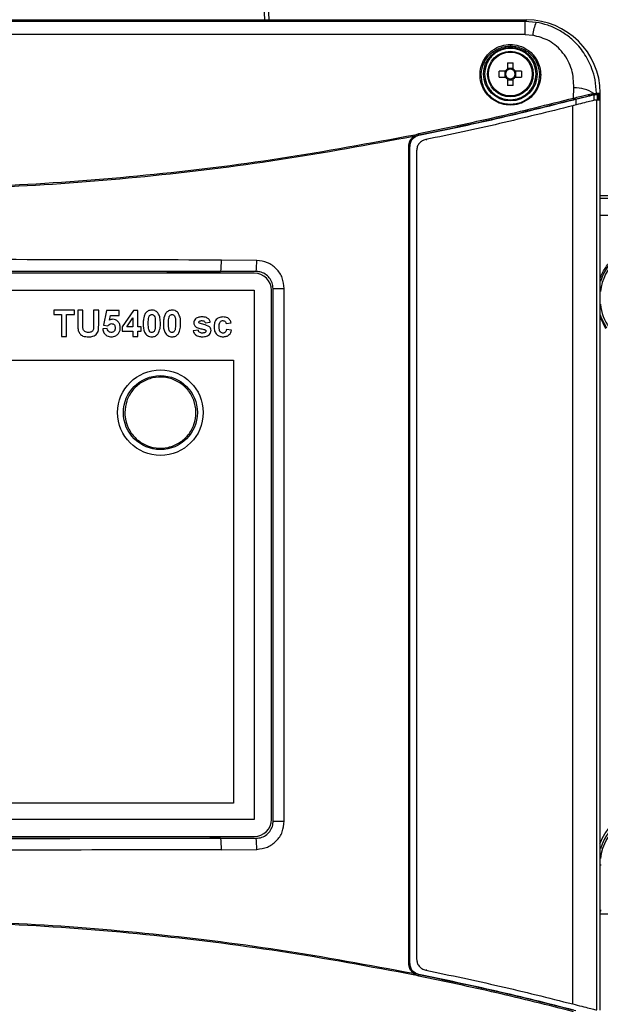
# Model space of a CAD drawing. Header units: inches. Extents: x 0.6 to 33.8, y 0 to 21.7.
# Tile 9 of 204: x 8.9 to 9.9, y 7.3 to 9.1. Entities that reach past the tile are written whole.
import ezdxf

# ---------------------------------------------------------------- set-up
doc = ezdxf.new("R2010")
doc.units = ezdxf.units.IN
doc.header["$MEASUREMENT"] = 0
doc.layers.add('FORMAT', color=7, linetype='Continuous')
doc.styles.add('SLDTEXTSTYLE3', font='TXT', dxfattribs={"width": 0.75})
doc.dimstyles.new('SLDDIMSTYLE0', dxfattribs={"dimtxt": 0.125, "dimasz": 0.13, "dimexe": 0, "dimexo": 0.0625, "dimgap": 0.03125, "dimtad": 0, "dimtih": 1, "dimtoh": 1, "dimdec": 1, "dimlfac": 4, "dimrnd": 1e-09, "dimzin": 12, "dimdsep": 46, "dimtxsty": 'SLDTEXTSTYLE3', "dimsah": 1, "dimcen": 0.09, "dimadec": 0, "dimazin": 3, "dimtfac": 1, "dimtdec": 1, "dimtofl": 0, "dimtmove": 0, "dimatfit": 3, "dimfxl": 0, "dimfrac": 2, "dimtolj": 1, "dimtzin": 12, "dimarcsym": 0})

# ---------------------------------------------------------------- blocks, each defined once
blk = doc.blocks.new('_D_1')
at = {"layer": 'FORMAT'}
for p, q in [((6.1417, 17.3401), (2.5482, 17.3401)), ((2.6732, 17.3401), (2.6732, 11.0747)), ((2.4885, 11.0493), (2.4504, 11.0493)), ((2.4504, 11.0493), (2.4504, 10.8509)), ((2.8579, 11.0493), (2.896, 11.0493)), ((2.896, 11.0493), (2.896, 10.8509)), ((2.4504, 10.8509), (2.4885, 10.8509)), ((2.896, 10.8509), (2.8579, 10.8509)), ((2.6732, 4.3985), (2.6732, 10.6639)), ((13.1545, 4.3985), (2.5482, 4.3985))]:
    blk.add_line(p, q, dxfattribs=at)
for points in [[(2.6732, 17.3401), (2.6532, 17.2101), (2.6932, 17.2101)], [(2.6732, 4.3985), (2.6932, 4.5285), (2.6532, 4.5285)]]:
    blk.add_solid(points, dxfattribs=at)
at = {"layer": 'FORMAT', "char_height": 0.125, "attachment_point": 1, "style": 'SLDTEXTSTYLE3'}
for s, insert in [('1315', (2.4885, 11.012)), ('51.8', (2.5115, 10.825))]:
    blk.add_mtext(s, dxfattribs=dict(at, insert=insert))

msp = doc.modelspace()

# ---------------------------------------------------------------- linework, layer by layer
at = {"color": 7, "linetype": 'Continuous'}
for p, q in [((9.2789, 9.0517), (9.2764, 9.107)), ((9.2832, 9.107), (9.2861, 9.0517)), ((9.7317, 9.0517), (7.4808, 9.0517)), ((9.7291, 9.0491), (7.4834, 9.0491)), ((9.7291, 9.0491), (9.7317, 9.0517)), ((9.7481, 9.0476), (9.7291, 9.0491)), ((9.7291, 9.0265), (9.7291, 9.0491)), ((9.7291, 9.0265), (7.4834, 9.0265)), ((9.7291, 9.0265), (9.7423, 9.0255)), ((9.7037, 9.0094), (9.7037, 9.0066)), ((9.6986, 8.9777), (9.6986, 8.9668)), ((9.7088, 8.9668), (9.7088, 8.9777)), ((9.6952, 8.9633), (9.6842, 8.9633)), ((9.6842, 8.9531), (9.6842, 8.9633)), ((9.694, 8.9633), (9.694, 8.9531)), ((9.7088, 8.9679), (9.6986, 8.9679)), ((9.7232, 8.9633), (9.7122, 8.9633)), ((9.7134, 8.9531), (9.7134, 8.9633)), ((9.7232, 8.9633), (9.7232, 8.9531)), ((9.6842, 8.9531), (9.6952, 8.9531)), ((9.6986, 8.9497), (9.6986, 8.9387)), ((9.6986, 8.9485), (9.7088, 8.9485)), ((9.7088, 8.9387), (9.7088, 8.9497)), ((9.7122, 8.9531), (9.7232, 8.9531)), ((9.8129, 8.9167), (9.8136, 8.9345)), ((9.8482, 8.9247), (9.8528, 8.9253)), ((9.8528, 8.9253), (9.8592, 8.9257)), ((9.817, 8.9148), (9.817, 8.9047)), ((9.847, 8.9224), (9.8514, 8.9233)), ((9.848, 8.9224), (9.848, 8.9122)), ((9.8577, 8.9238), (9.8514, 8.9233)), ((9.853, 7.3395), (9.853, 8.9136)), ((9.8543, 8.9137), (9.8543, 8.9228)), ((9.8559, 8.9233), (9.8559, 8.9138)), ((9.856, 8.9138), (9.856, 8.9233)), ((9.8585, 8.9238), (9.8585, 8.9139)), ((9.8593, 7.3391), (9.8593, 8.914)), ((9.7037, 8.9056), (9.7037, 8.9044)), ((9.8116, 7.3497), (9.8116, 8.9034)), ((9.536, 8.8501), (9.5386, 8.8528)), ((9.5371, 8.8486), (9.5396, 8.8503)), ((9.5386, 8.8528), (9.5451, 8.8552)), ((9.5396, 8.8503), (9.5455, 8.8524)), ((9.5455, 8.8524), (9.5455, 8.8524)), ((9.5579, 8.8449), (9.5592, 8.8449)), ((9.5279, 7.4199), (9.5279, 8.8332)), ((9.5279, 8.8332), (9.5296, 8.8332)), ((9.5296, 7.4199), (9.5296, 8.8332)), ((9.5297, 8.8331), (9.5296, 8.8332)), ((9.5297, 7.4199), (9.5297, 8.8331)), ((9.5415, 8.8256), (9.5415, 7.4275)), ((10.3339, 8.7476), (9.8593, 8.7476)), ((10.3339, 8.7431), (9.8593, 8.7431)), ((10.3339, 8.7137), (9.8593, 8.7137)), ((9.2651, 8.6358), (9.2038, 8.6364)), ((9.2608, 8.6137), (7.9517, 8.6137)), ((9.2026, 8.6167), (8.0099, 8.6167)), ((9.2638, 8.6167), (9.2026, 8.6167)), ((7.9517, 8.5842), (9.2608, 8.5842)), ((9.2608, 8.5842), (9.2608, 7.6688)), ((9.2903, 7.6688), (9.2903, 8.5842)), ((9.2933, 8.5873), (9.3126, 8.5873)), ((9.2933, 7.6658), (9.2933, 8.5873)), ((9.3126, 7.6658), (9.3126, 8.5873)), ((8.9496, 8.5498), (8.914, 8.5498)), ((8.914, 8.5498), (8.914, 8.5422)), ((8.9496, 8.5422), (8.9496, 8.5498)), ((8.9642, 8.5498), (8.9555, 8.5498)), ((8.9555, 8.5498), (8.9555, 8.5257)), ((8.9642, 8.5251), (8.9642, 8.5498)), ((8.9916, 8.5498), (8.9829, 8.5498)), ((8.9829, 8.5498), (8.9829, 8.5246)), ((8.9916, 8.526), (8.9916, 8.5498)), ((8.914, 8.5422), (8.9275, 8.5422)), ((8.9275, 8.5422), (8.9275, 8.5043)), ((8.9362, 8.5043), (8.9362, 8.5422)), ((8.9362, 8.5422), (8.9496, 8.5422)), ((9.005, 8.5492), (8.9998, 8.5241)), ((9.0272, 8.5492), (9.005, 8.5492)), ((9.0103, 8.5324), (9.0121, 8.5405)), ((9.0121, 8.5405), (9.0272, 8.5405)), ((9.0272, 8.5405), (9.0272, 8.5492)), ((9.0517, 8.5492), (9.0325, 8.5212)), ((9.0401, 8.5212), (9.0505, 8.5364)), ((9.0505, 8.5364), (9.0505, 8.5212)), ((9.0593, 8.5492), (9.0517, 8.5492)), ((9.0593, 8.5212), (9.0593, 8.5492)), ((9.8691, 8.5174), (9.8593, 8.5383)), ((9.0062, 8.5183), (8.9986, 8.5173)), ((8.9998, 8.5241), (9.0074, 8.523)), ((9.0325, 8.5212), (9.0325, 8.5137)), ((9.0505, 8.5212), (9.0401, 8.5212)), ((9.0651, 8.5212), (9.0593, 8.5212)), ((9.0651, 8.5137), (9.0651, 8.5212)), ((9.176, 8.5277), (9.1847, 8.5288)), ((9.2121, 8.5265), (9.2209, 8.5277)), ((9.2215, 8.5154), (9.2127, 8.5166)), ((8.9275, 8.5043), (8.9362, 8.5043)), ((9.0325, 8.5137), (9.0505, 8.5137)), ((9.0505, 8.5137), (9.0505, 8.5043)), ((9.0505, 8.5043), (9.0593, 8.5043)), ((9.0593, 8.5043), (9.0593, 8.5137)), ((9.0593, 8.5137), (9.0651, 8.5137)), ((9.1637, 8.5154), (9.155, 8.5142)), ((7.988, 8.4635), (9.225, 8.4635)), ((9.225, 8.4635), (9.225, 7.6972)), ((9.225, 7.6972), (7.988, 7.6972)), ((9.2608, 7.6688), (7.9517, 7.6688)), ((9.2933, 7.6658), (9.3126, 7.6658)), ((7.9517, 7.6393), (9.2608, 7.6393)), ((8.0099, 7.6363), (9.2026, 7.6363)), ((9.2026, 7.6363), (9.2638, 7.6363)), ((9.2038, 7.6166), (9.2651, 7.6172)), ((9.8606, 7.5901), (9.8593, 7.5901)), ((9.8606, 7.5115), (9.8593, 7.5115)), ((9.8593, 7.5054), (9.8987, 7.5054)), ((9.5279, 7.4199), (9.5296, 7.4199)), ((9.5296, 7.4199), (9.5297, 7.4199)), ((9.5386, 7.4003), (9.536, 7.4029)), ((9.5396, 7.4028), (9.5371, 7.4045)), ((9.5451, 7.3978), (9.5386, 7.4003)), ((9.5455, 7.4006), (9.5396, 7.4028)), ((9.5455, 7.4006), (9.5455, 7.4006)), ((9.5592, 7.4082), (9.5579, 7.4082))]:
    msp.add_line(p, q, dxfattribs=at)
at = {"color": 7, "linetype": 'Continuous', "flags": 128}
msp.add_lwpolyline([(9.8708, 8.5185), (9.8621, 8.5349), (9.8593, 8.5426)], dxfattribs=at)
at = {"color": 7, "linetype": 'Continuous'}
for centre, radius in [((9.7037, 8.9582), 0.0464), ((9.7037, 8.9582), 0.0394), ((9.7037, 8.9582), 0.0379), ((9.0984, 8.3726), 0.074), ((9.0984, 8.3726), 0.064)]:
    msp.add_circle(centre, radius, dxfattribs=at)
for centre, radius, start, end in [((9.8304, 9.0141), 0.0888, 157.8215, 172.6104), ((9.7037, 8.9582), 0.00993, 120.6869, 149.3131), ((9.7037, 8.9582), 0.00838, 142.7589, 217.2411), ((9.7037, 8.9582), 0.00838, 127.2411, 142.7589), ((9.7037, 8.9582), 0.00838, 52.7589, 127.2411), ((9.7037, 8.9582), 0.00993, 30.6869, 59.3131), ((9.7037, 8.9582), 0.00838, 37.2411, 52.7589), ((9.7037, 8.9582), 0.00838, 322.7589, 37.2411), ((9.7037, 8.9582), 0.00993, 210.6869, 239.3131), ((9.7037, 8.9582), 0.00838, 217.2411, 232.7589), ((9.7037, 8.9582), 0.00838, 232.7589, 307.2411), ((9.7037, 8.9582), 0.00993, 300.6869, 329.3131), ((9.7037, 8.9582), 0.00838, 307.2411, 322.7589), ((9.8147, 8.8728), 0.0617, 57.1264, 91.018), ((9.8464, 8.9242), 0.00188, 288.706, 14.2372), ((9.8509, 8.9252), 0.00197, 285.3462, 3.3346), ((9.8065, 8.9141), 0.00689, 358.701, 21.9703), ((8.6063, 13.5202), 4.7638, 285.1876, 285.2309), ((9.531, 8.8456), 0.00672, 26.2004, 42.1178), ((9.5358, 8.8503), 0.00374, 359.7029, 42.3994), ((9.5367, 8.8526), 0.00879, 358.8719, 17.1345), ((9.9498, 8.5709), 0.0948, 326.4262, 162.6009), ((9.9498, 8.5709), 0.0911, 298.8834, 173.074), ((9.1099, 8.6321), 0.094, 350.5756, 2.6029), ((9.1423, 8.6346), 0.1228, 351.6623, 0.5878), ((9.2608, 8.5842), 0.0295, 0, 90), ((9.9498, 8.5709), 0.0911, 186.926, 241.1166), ((9.9498, 7.5901), 0.0947, 0, 162.7906), ((9.9498, 7.5901), 0.0911, 0, 173.074), ((9.2608, 7.6688), 0.0295, 270, 0), ((9.1099, 7.6209), 0.094, 357.3971, 9.4244), ((9.1423, 7.6185), 0.1228, 359.4122, 8.3377), ((9.531, 7.4074), 0.00672, 317.8822, 333.7996), ((9.5358, 7.4028), 0.00374, 317.6006, 0.2971), ((9.5367, 7.4004), 0.00879, 342.8655, 1.1281)]:
    msp.add_arc(centre, radius, start, end, dxfattribs=at)
for centre, major_axis, ratio, start_param, end_param in [((9.7308, 8.9233), (0.0912, 0.0912), 0.992433, 5.512795, 7.064785), ((9.5443, 13.5202), (4.7019, 0), 0.979895, 4.777019, 4.778349), ((9.5462, 13.5202), (4.7112, 0), 0.979895, 4.777564, 4.778896)]:
    msp.add_ellipse(centre, major_axis=major_axis, ratio=ratio, start_param=start_param, end_param=end_param, dxfattribs=at)
for points, knots in [([(10.3964, 8.955), (10.3961, 8.9743), (10.3956, 9.0104), (10.3912, 9.0629), (10.3852, 9.1088), (10.3782, 9.1476), (10.3718, 9.1768), (10.366, 9.2), (10.3575, 9.2311), (10.3434, 9.2749), (10.3221, 9.3285), (10.2978, 9.3792), (10.2729, 9.4235), (10.2471, 9.4639), (10.2187, 9.5035), (10.1858, 9.5443), (10.1476, 9.5862), (10.1066, 9.6259), (10.0654, 9.6614), (10.0272, 9.6913), (9.9916, 9.7168), (9.9586, 9.7387), (9.9261, 9.7588), (9.8909, 9.7793), (9.8385, 9.8075), (9.7674, 9.8414), (9.677, 9.878), (9.5808, 9.9111), (9.4969, 9.9358), (9.4271, 9.9541), (9.3731, 9.9672), (9.3204, 9.979), (9.2728, 9.9889), (9.2358, 9.996), (9.2089, 10.001), (9.1865, 10.005), (9.1602, 10.0095), (9.1256, 10.0151), (9.0765, 10.0225), (9.0149, 10.0309), (8.9456, 10.039), (8.8791, 10.0455), (8.8183, 10.0503), (8.7635, 10.0538), (8.7147, 10.0561), (8.6769, 10.0573), (8.6486, 10.0579), (8.6309, 10.0582), (8.6204, 10.0582), (8.6166, 10.0583)], [0, 0, 0, 0, 0.022966, 0.043073, 0.063673, 0.080439, 0.093292, 0.102565, 0.111938, 0.136313, 0.165241, 0.192747, 0.216859, 0.239166, 0.263039, 0.288621, 0.316192, 0.345813, 0.371105, 0.393852, 0.414021, 0.431927, 0.448025, 0.465804, 0.48639, 0.526593, 0.567472, 0.609024, 0.651802, 0.673791, 0.696109, 0.718668, 0.738599, 0.754344, 0.763716, 0.771232, 0.781574, 0.795516, 0.813096, 0.840812, 0.869651, 0.89623, 0.920461, 0.942298, 0.961725, 0.978793, 0.987445, 0.995534, 1, 1, 1, 1]), ([(8.6056, 9.9957), (8.6129, 9.9957), (8.6484, 9.9958), (8.7107, 9.9939), (8.7804, 9.9903), (8.8342, 9.9864), (8.874, 9.9831), (8.9135, 9.9794), (8.9567, 9.9748), (9.0044, 9.9691), (9.0546, 9.9625), (9.1025, 9.9555), (9.1437, 9.9489), (9.1808, 9.9425), (9.2219, 9.9351), (9.2739, 9.925), (9.3344, 9.9121), (9.3984, 9.897), (9.4708, 9.8782), (9.5522, 9.8544), (9.643, 9.8239), (9.7344, 9.7877), (9.8096, 9.7522), (9.8664, 9.7215), (9.904, 9.6992), (9.9341, 9.68), (9.959, 9.6631), (9.9832, 9.6459), (10.0106, 9.6251), (10.0432, 9.5984), (10.0796, 9.5655), (10.1161, 9.5286), (10.1494, 9.4903), (10.1779, 9.4537), (10.2016, 9.4193), (10.2216, 9.3872), (10.2384, 9.3571), (10.2533, 9.3275), (10.2672, 9.297), (10.2807, 9.2636), (10.2924, 9.2299), (10.3028, 9.1953), (10.3119, 9.1593), (10.3196, 9.1215), (10.3258, 9.0826), (10.3302, 9.0436), (10.3333, 9.0007), (10.3337, 8.9706), (10.3339, 8.955)], [0, 0, 0, 0, 0.009033, 0.043741, 0.07677, 0.094962, 0.110119, 0.125889, 0.143708, 0.163544, 0.184948, 0.205995, 0.223112, 0.236297, 0.252442, 0.274599, 0.301607, 0.328928, 0.356183, 0.394831, 0.435288, 0.477856, 0.522441, 0.546282, 0.566596, 0.583502, 0.597076, 0.609869, 0.62673, 0.647729, 0.672802, 0.700991, 0.727452, 0.751495, 0.773137, 0.792398, 0.810014, 0.826086, 0.842903, 0.86042, 0.87937, 0.894462, 0.9116, 0.930703, 0.946291, 0.962969, 0.980807, 1, 1, 1, 1]), ([(9.8528, 8.9253), (9.8522, 8.933), (9.8511, 8.9474), (9.8456, 8.9663), (9.8388, 8.9818), (9.8311, 8.9948), (9.8206, 9.0085), (9.8065, 9.0223), (9.7882, 9.0345), (9.7687, 9.0433), (9.755, 9.0462), (9.7481, 9.0476)], [0, 0, 0, 0, 0.134472, 0.250631, 0.34206, 0.428844, 0.511053, 0.640678, 0.764759, 0.883169, 1, 1, 1, 1]), ([(9.7037, 8.9044), (9.6987, 8.9048), (9.6873, 8.9058), (9.6737, 8.913), (9.6636, 8.9224), (9.6568, 8.9323), (9.6523, 8.944), (9.6507, 8.9569), (9.6523, 8.9698), (9.6568, 8.9815), (9.6636, 8.9914), (9.6737, 9.0008), (9.6873, 9.008), (9.6987, 9.009), (9.7037, 9.0094)], [0, 0, 0, 0, 0.085984, 0.196865, 0.263523, 0.337354, 0.417019, 0.5, 0.582981, 0.662646, 0.736477, 0.803135, 0.914016, 1, 1, 1, 1]), ([(9.7037, 9.0094), (9.7087, 9.009), (9.72, 9.008), (9.7337, 9.0008), (9.7438, 8.9914), (9.7505, 8.9815), (9.7551, 8.9698), (9.7567, 8.9569), (9.7551, 8.944), (9.7505, 8.9323), (9.7438, 8.9224), (9.7337, 8.913), (9.72, 8.9058), (9.7087, 8.9048), (9.7037, 8.9044)], [0, 0, 0, 0, 0.085984, 0.196865, 0.263523, 0.337354, 0.417019, 0.5, 0.582981, 0.662646, 0.736477, 0.803135, 0.914016, 1, 1, 1, 1]), ([(9.8136, 8.9345), (9.8131, 8.945), (9.812, 8.9663), (9.7967, 8.9951), (9.7728, 9.0172), (9.7521, 9.0228), (9.7423, 9.0255)], [0, 0, 0, 0, 0.258118, 0.522448, 0.773175, 1, 1, 1, 1]), ([(9.6533, 8.9582), (9.6542, 8.9646), (9.6562, 8.9771), (9.6677, 8.9932), (9.6815, 9.0022), (9.694, 9.0061), (9.7005, 9.0064), (9.7037, 9.0066)], [0, 0, 0, 0, 0.261955, 0.516601, 0.761229, 0.881831, 1, 1, 1, 1]), ([(9.7481, 8.9582), (9.7476, 8.9638), (9.7466, 8.9724), (9.7411, 8.9828), (9.7354, 8.9899), (9.7282, 8.9956), (9.7179, 9.001), (9.7037, 9.0037), (9.6895, 9.001), (9.6791, 8.9956), (9.672, 8.9899), (9.6663, 8.9828), (9.6607, 8.9724), (9.6598, 8.9638), (9.6592, 8.9582)], [0, 0, 0, 0, 0.119728, 0.18418, 0.25, 0.31582, 0.380272, 0.5, 0.619728, 0.68418, 0.75, 0.81582, 0.880272, 1, 1, 1, 1]), ([(9.7037, 9.0066), (9.7069, 9.0064), (9.7133, 9.0061), (9.7259, 9.0022), (9.7397, 8.9932), (9.7512, 8.9771), (9.7532, 8.9646), (9.7541, 8.9582)], [0, 0, 0, 0, 0.118172, 0.238771, 0.483399, 0.738046, 1, 1, 1, 1]), ([(9.697, 8.9633), (9.6966, 8.9633), (9.6959, 8.9633), (9.6953, 8.9633), (9.6952, 8.9633)], [0, 0, 0, 0, 0.7011415, 1, 1, 1, 1]), ([(9.6986, 8.9668), (9.6986, 8.9662), (9.6986, 8.9656), (9.6986, 8.965), (9.6986, 8.9649)], [0, 0, 0, 0, 0.831414, 1, 1, 1, 1]), ([(9.7088, 8.9649), (9.7088, 8.9653), (9.7088, 8.966), (9.7088, 8.9666), (9.7088, 8.9668)], [0, 0, 0, 0, 0.701141, 1, 1, 1, 1]), ([(9.7122, 8.9633), (9.7117, 8.9633), (9.7111, 8.9633), (9.7105, 8.9633), (9.7104, 8.9633)], [0, 0, 0, 0, 0.831414, 1, 1, 1, 1]), ([(9.7037, 8.9056), (9.7003, 8.9057), (9.6935, 8.9061), (9.6838, 8.9093), (9.6748, 8.9142), (9.6643, 8.9232), (9.6547, 8.938), (9.6537, 8.9514), (9.6533, 8.9582)], [0, 0, 0, 0, 0.117786, 0.238299, 0.357045, 0.484121, 0.738818, 1, 1, 1, 1]), ([(9.6592, 8.9582), (9.6598, 8.9526), (9.6607, 8.944), (9.6663, 8.9337), (9.672, 8.9266), (9.6791, 8.9208), (9.6895, 8.9154), (9.7037, 8.9127), (9.7179, 8.9154), (9.7282, 8.9208), (9.7354, 8.9266), (9.7411, 8.9337), (9.7466, 8.944), (9.7476, 8.9526), (9.7481, 8.9582)], [0, 0, 0, 0, 0.119728, 0.18418, 0.25, 0.31582, 0.380272, 0.5, 0.619728, 0.68418, 0.75, 0.81582, 0.880272, 1, 1, 1, 1]), ([(9.6952, 8.9531), (9.6957, 8.9531), (9.6963, 8.9531), (9.6969, 8.9531), (9.697, 8.9531)], [0, 0, 0, 0, 0.831414, 1, 1, 1, 1]), ([(9.6986, 8.9515), (9.6986, 8.9511), (9.6986, 8.9505), (9.6986, 8.9499), (9.6986, 8.9497)], [0, 0, 0, 0, 0.701141, 1, 1, 1, 1]), ([(9.7541, 8.9582), (9.7536, 8.9514), (9.7527, 8.938), (9.743, 8.9232), (9.7326, 8.9142), (9.7236, 8.9093), (9.7139, 8.9061), (9.7071, 8.9057), (9.7037, 8.9056)], [0, 0, 0, 0, 0.261182, 0.515879, 0.64296, 0.761701, 0.882217, 1, 1, 1, 1]), ([(9.7088, 8.9497), (9.7088, 8.9502), (9.7088, 8.9508), (9.7088, 8.9514), (9.7088, 8.9515)], [0, 0, 0, 0, 0.831414, 1, 1, 1, 1]), ([(9.7104, 8.9531), (9.7108, 8.9531), (9.7114, 8.9531), (9.7121, 8.9531), (9.7122, 8.9531)], [0, 0, 0, 0, 0.7011415, 1, 1, 1, 1]), ([(9.8129, 8.9167), (9.8166, 8.9176), (9.8241, 8.9194), (9.834, 8.9217), (9.8424, 8.9235), (9.8463, 8.9243), (9.8482, 8.9247)], [0, 0, 0, 0, 0.249604, 0.500031, 0.750497, 1, 1, 1, 1]), ([(9.8577, 8.9238), (9.8579, 8.9238), (9.8583, 8.924), (9.8586, 8.9243), (9.8588, 8.9245), (9.859, 8.9248), (9.8592, 8.9252), (9.8592, 8.9255), (9.8592, 8.9257)], [0, 0, 0, 0, 0.256853, 0.383902, 0.510509, 0.636875, 0.763028, 1, 1, 1, 1]), ([(9.5451, 8.8552), (9.59, 8.8645), (9.6798, 8.8831), (9.7685, 8.9055), (9.8129, 8.9167)], [0, 0, 0, 0, 0.499664, 1, 1, 1, 1]), ([(9.817, 8.9148), (9.7721, 8.9035), (9.6821, 8.8807), (9.5911, 8.8618), (9.5455, 8.8524)], [0, 0, 0, 0, 0.499753, 1, 1, 1, 1]), ([(9.5455, 8.8524), (9.5903, 8.8617), (9.6802, 8.8803), (9.7689, 8.9027), (9.8134, 8.9139)], [0, 0, 0, 0, 0.499121, 1, 1, 1, 1]), ([(9.853, 8.9136), (9.8521, 8.9134), (9.8502, 8.9131), (9.8413, 8.9109), (9.8289, 8.9078), (9.8182, 8.9051), (9.8123, 8.9035), (9.8116, 8.9034)], [0, 0, 0, 0, 0.2377345, 0.4753286, 0.7168268, 0.9663106, 1, 1, 1, 1]), ([(9.8134, 8.9139), (9.8169, 8.9149), (9.8241, 8.9167), (9.8335, 8.9191), (9.8415, 8.9211), (9.8452, 8.922), (9.847, 8.9224)], [0, 0, 0, 0, 0.249618, 0.500049, 0.750505, 1, 1, 1, 1]), ([(9.817, 8.9148), (9.8217, 8.916), (9.831, 8.9184), (9.8415, 8.921), (9.8466, 8.9222), (9.8477, 8.9224), (9.848, 8.9224)], [0, 0, 0, 0, 0.29677, 0.593823, 0.883548, 1, 1, 1, 1]), ([(9.8116, 8.9034), (9.7695, 8.8928), (9.6853, 8.8716), (9.6001, 8.8538), (9.5575, 8.8449)], [0, 0, 0, 0, 0.499784, 1, 1, 1, 1]), ([(9.5386, 8.8528), (9.4612, 8.8384), (9.3071, 8.8098), (9.0737, 8.7813), (8.8401, 8.7636), (8.6062, 8.7578), (8.3724, 8.7636), (8.1388, 8.7813), (7.9054, 8.8098), (7.7513, 8.8384), (7.6739, 8.8528)], [0, 0, 0, 0, 0.126004, 0.25109, 0.375701, 0.5, 0.624302, 0.74891, 0.873998, 1, 1, 1, 1]), ([(9.536, 8.8501), (9.4588, 8.8358), (9.3049, 8.8073), (9.0721, 8.7791), (8.8392, 8.7609), (8.6838, 8.7587), (8.6063, 8.7576)], [0, 0, 0, 0, 0.2522599, 0.5026135, 0.7516579, 1, 1, 1, 1]), ([(9.5279, 8.8332), (9.528, 8.8348), (9.5282, 8.8381), (9.5299, 8.8427), (9.5324, 8.8468), (9.5348, 8.849), (9.536, 8.8501)], [0, 0, 0, 0, 0.250944, 0.500336, 0.749802, 1, 1, 1, 1]), ([(9.5296, 8.8332), (9.5297, 8.8347), (9.5299, 8.8376), (9.5315, 8.8418), (9.5338, 8.8456), (9.536, 8.8476), (9.5371, 8.8486)], [0, 0, 0, 0, 0.2508693, 0.500292, 0.7505034, 1, 1, 1, 1]), ([(9.5455, 8.8524), (9.5434, 8.8518), (9.5391, 8.8505), (9.534, 8.846), (9.5304, 8.84), (9.5299, 8.8355), (9.5297, 8.8331)], [0, 0, 0, 0, 0.247615, 0.495076, 0.74106, 1, 1, 1, 1]), ([(9.5575, 8.8449), (9.5553, 8.8442), (9.551, 8.8429), (9.5458, 8.8383), (9.5422, 8.8324), (9.5418, 8.8279), (9.5415, 8.8256)], [0, 0, 0, 0, 0.250312, 0.500726, 0.748423, 1, 1, 1, 1]), ([(9.8593, 8.6048), (9.8594, 8.6054), (9.8614, 8.6122), (9.8685, 8.6243), (9.8808, 8.6399), (9.8963, 8.6524), (9.9137, 8.6614), (9.9317, 8.6666), (9.9498, 8.6682), (9.9678, 8.6666), (9.9859, 8.6614), (10.0032, 8.6524), (10.0187, 8.6398), (10.0313, 8.6244), (10.0402, 8.607), (10.0456, 8.589), (10.0462, 8.5768), (10.0465, 8.5709)], [0, 0, 0, 0, 0.006609, 0.079211, 0.153354, 0.227497, 0.3001, 0.369804, 0.435569, 0.501335, 0.571039, 0.643642, 0.717785, 0.791928, 0.86453, 0.934235, 1, 1, 1, 1]), ([(9.2038, 8.6364), (9.1042, 8.6367), (8.9052, 8.6372), (8.7059, 8.6373), (8.6063, 8.6373)], [0, 0, 0, 0, 0.500079, 1, 1, 1, 1]), ([(9.3126, 8.5873), (9.3119, 8.5936), (9.3105, 8.6061), (9.2996, 8.6221), (9.2839, 8.6334), (9.2714, 8.635), (9.2651, 8.6358)], [0, 0, 0, 0, 0.250558, 0.50024, 0.750019, 1, 1, 1, 1]), ([(8.6063, 8.6177), (8.7057, 8.6176), (8.9046, 8.6176), (9.1033, 8.617), (9.2026, 8.6167)], [0, 0, 0, 0, 0.4999994, 1, 1, 1, 1]), ([(9.2933, 8.5873), (9.293, 8.5906), (9.2923, 8.5973), (9.2872, 8.6061), (9.2797, 8.6128), (9.2714, 8.6162), (9.266, 8.6166), (9.2638, 8.6167)], [0, 0, 0, 0, 0.216509, 0.4315, 0.646067, 0.860526, 1, 1, 1, 1]), ([(9.0835, 8.5498), (9.0813, 8.5496), (9.0772, 8.5493), (9.0744, 8.5464), (9.0731, 8.5452)], [0, 0, 0, 0, 0.559743, 1, 1, 1, 1]), ([(9.0939, 8.5451), (9.0923, 8.5467), (9.0893, 8.5494), (9.0853, 8.5497), (9.0835, 8.5498)], [0, 0, 0, 0, 0.5581698, 1, 1, 1, 1]), ([(9.1185, 8.5498), (9.1163, 8.5496), (9.1122, 8.5493), (9.1094, 8.5464), (9.1081, 8.5452)], [0, 0, 0, 0, 0.559743, 1, 1, 1, 1]), ([(9.1289, 8.5451), (9.1273, 8.5467), (9.1243, 8.5494), (9.1203, 8.5497), (9.1185, 8.5498)], [0, 0, 0, 0, 0.55817, 1, 1, 1, 1]), ([(9.0159, 8.5341), (9.0148, 8.534), (9.0128, 8.5338), (9.011, 8.5328), (9.0103, 8.5324)], [0, 0, 0, 0, 0.559491, 1, 1, 1, 1]), ([(9.029, 8.5193), (9.0288, 8.5214), (9.0285, 8.5255), (9.0252, 8.5304), (9.0208, 8.5336), (9.0175, 8.5339), (9.0159, 8.5341)], [0, 0, 0, 0, 0.280392, 0.559868, 0.779934, 1, 1, 1, 1]), ([(9.0731, 8.5452), (9.072, 8.5433), (9.07, 8.5399), (9.0688, 8.5335), (9.0687, 8.5293), (9.0686, 8.5269)], [0, 0, 0, 0, 0.3366314, 0.6162919, 1, 1, 1, 1]), ([(9.0774, 8.5268), (9.0774, 8.5288), (9.0774, 8.5325), (9.0781, 8.5362), (9.0784, 8.5378)], [0, 0, 0, 0, 0.56034, 1, 1, 1, 1]), ([(9.0784, 8.5378), (9.0786, 8.5384), (9.079, 8.5397), (9.0802, 8.5413), (9.0819, 8.5421), (9.083, 8.5422), (9.0835, 8.5422)], [0, 0, 0, 0, 0.280659, 0.559749, 0.77981, 1, 1, 1, 1]), ([(9.0835, 8.5422), (9.0843, 8.5422), (9.0858, 8.542), (9.0882, 8.5398), (9.0896, 8.5344), (9.0896, 8.5298), (9.0896, 8.5268)], [0, 0, 0, 0, 0.124636, 0.248817, 0.498355, 1, 1, 1, 1]), ([(9.0984, 8.5268), (9.0984, 8.5284), (9.0983, 8.5316), (9.0976, 8.5371), (9.0963, 8.5418), (9.0944, 8.5444), (9.0939, 8.5451)], [0, 0, 0, 0, 0.250746, 0.501699, 0.863067, 1, 1, 1, 1]), ([(9.1081, 8.5452), (9.107, 8.5433), (9.105, 8.5399), (9.1038, 8.5335), (9.1037, 8.5293), (9.1036, 8.5269)], [0, 0, 0, 0, 0.3366314, 0.6162919, 1, 1, 1, 1]), ([(9.1124, 8.5268), (9.1124, 8.5288), (9.1124, 8.5325), (9.1131, 8.5362), (9.1134, 8.5378)], [0, 0, 0, 0, 0.56034, 1, 1, 1, 1]), ([(9.1134, 8.5378), (9.1136, 8.5384), (9.114, 8.5397), (9.1153, 8.5413), (9.1169, 8.5421), (9.118, 8.5422), (9.1185, 8.5422)], [0, 0, 0, 0, 0.280659, 0.559749, 0.77981, 1, 1, 1, 1]), ([(9.1185, 8.5422), (9.1192, 8.5422), (9.1204, 8.542), (9.1219, 8.5411), (9.1231, 8.5394), (9.1242, 8.5363), (9.1246, 8.5318), (9.1246, 8.5285), (9.1246, 8.5268)], [0, 0, 0, 0, 0.114305, 0.193997, 0.273786, 0.44994, 0.72259, 1, 1, 1, 1]), ([(9.1334, 8.5268), (9.1333, 8.5304), (9.1333, 8.5369), (9.1302, 8.5426), (9.1289, 8.5451)], [0, 0, 0, 0, 0.561524, 1, 1, 1, 1]), ([(9.1701, 8.5382), (9.1678, 8.5381), (9.1644, 8.5379), (9.1601, 8.5359), (9.1575, 8.5333), (9.1563, 8.5305), (9.1562, 8.5287), (9.1561, 8.528)], [0, 0, 0, 0, 0.34494, 0.532475, 0.720978, 0.898655, 1, 1, 1, 1]), ([(9.1847, 8.5288), (9.1841, 8.5305), (9.1829, 8.5339), (9.1775, 8.5379), (9.1729, 8.5381), (9.1701, 8.5382)], [0, 0, 0, 0, 0.28038, 0.559406, 1, 1, 1, 1]), ([(9.2066, 8.5382), (9.2042, 8.5379), (9.1992, 8.5374), (9.1938, 8.5326), (9.1914, 8.5267), (9.1912, 8.5229), (9.1911, 8.5209)], [0, 0, 0, 0, 0.279759, 0.558476, 0.77891, 1, 1, 1, 1]), ([(9.2209, 8.5277), (9.2203, 8.5294), (9.2191, 8.5328), (9.2142, 8.5375), (9.2095, 8.5379), (9.2066, 8.5382)], [0, 0, 0, 0, 0.281315, 0.561316, 1, 1, 1, 1]), ([(8.9555, 8.5257), (8.9555, 8.5247), (8.9555, 8.5228), (8.9556, 8.5189), (8.9561, 8.5161), (8.9564, 8.5142)], [0, 0, 0, 0, 0.25024, 0.50054, 1, 1, 1, 1]), ([(8.9646, 8.5175), (8.9645, 8.5181), (8.9643, 8.5194), (8.9642, 8.522), (8.9642, 8.5239), (8.9642, 8.5251)], [0, 0, 0, 0, 0.250562, 0.500759, 1, 1, 1, 1]), ([(8.9738, 8.5113), (8.9727, 8.5114), (8.9704, 8.5115), (8.9675, 8.5128), (8.9654, 8.5149), (8.9648, 8.5167), (8.9646, 8.5175)], [0, 0, 0, 0, 0.2805355, 0.5598186, 0.779949, 1, 1, 1, 1]), ([(8.9829, 8.5246), (8.9829, 8.5224), (8.9829, 8.5194), (8.9823, 8.5155), (8.9809, 8.5136), (8.9791, 8.5122), (8.9767, 8.5114), (8.9748, 8.5114), (8.9738, 8.5113)], [0, 0, 0, 0, 0.351744, 0.477523, 0.605226, 0.714844, 0.836566, 1, 1, 1, 1]), ([(8.9741, 8.5037), (8.9766, 8.5038), (8.9807, 8.504), (8.9857, 8.5064), (8.9889, 8.5093), (8.9916, 8.5151), (8.9916, 8.5209), (8.9916, 8.5252), (8.9916, 8.526)], [0, 0, 0, 0, 0.22301, 0.366893, 0.488232, 0.609719, 0.928937, 1, 1, 1, 1]), ([(8.9986, 8.5173), (8.9991, 8.515), (9, 8.5111), (9.0036, 8.5068), (9.0076, 8.5045), (9.0111, 8.5038), (9.013, 8.5037), (9.0135, 8.5037)], [0, 0, 0, 0, 0.31865, 0.526906, 0.735813, 0.93287, 1, 1, 1, 1]), ([(9.0132, 8.5113), (9.0121, 8.5115), (9.0101, 8.5117), (9.0072, 8.5142), (9.0066, 8.5168), (9.0062, 8.5183)], [0, 0, 0, 0, 0.280325, 0.561158, 1, 1, 1, 1]), ([(9.0074, 8.523), (9.0084, 8.5241), (9.0102, 8.526), (9.0127, 8.5263), (9.0138, 8.5265)], [0, 0, 0, 0, 0.56054, 1, 1, 1, 1]), ([(9.0202, 8.5191), (9.0201, 8.518), (9.02, 8.5161), (9.0188, 8.5138), (9.0172, 8.5124), (9.0153, 8.5115), (9.0139, 8.5114), (9.0132, 8.5113)], [0, 0, 0, 0, 0.287809, 0.465292, 0.643354, 0.823982, 1, 1, 1, 1]), ([(9.0138, 8.5265), (9.0147, 8.5264), (9.0163, 8.5263), (9.0182, 8.525), (9.0196, 8.5233), (9.0201, 8.5212), (9.0202, 8.5198), (9.0202, 8.5191)], [0, 0, 0, 0, 0.24057, 0.426383, 0.612652, 0.828156, 1, 1, 1, 1]), ([(9.0257, 8.5096), (9.0262, 8.5103), (9.0277, 8.5124), (9.0288, 8.5158), (9.0289, 8.5184), (9.029, 8.5193)], [0, 0, 0, 0, 0.251392, 0.742642, 1, 1, 1, 1]), ([(9.0686, 8.5269), (9.0687, 8.5215), (9.0688, 8.5149), (9.073, 8.5082), (9.076, 8.5056), (9.0796, 8.504), (9.0822, 8.5038), (9.0835, 8.5037)], [0, 0, 0, 0, 0.499019, 0.624187, 0.749456, 0.874647, 1, 1, 1, 1]), ([(9.0835, 8.5113), (9.0828, 8.5114), (9.0817, 8.5115), (9.0802, 8.5124), (9.079, 8.514), (9.0778, 8.517), (9.0775, 8.5215), (9.0774, 8.525), (9.0774, 8.5268)], [0, 0, 0, 0, 0.110135, 0.189507, 0.269317, 0.433389, 0.714029, 1, 1, 1, 1]), ([(9.0887, 8.5158), (9.0884, 8.5151), (9.088, 8.5138), (9.0868, 8.5123), (9.0851, 8.5115), (9.084, 8.5114), (9.0835, 8.5113)], [0, 0, 0, 0, 0.280689, 0.559817, 0.779814, 1, 1, 1, 1]), ([(9.0896, 8.5268), (9.0896, 8.5258), (9.0896, 8.524), (9.0895, 8.5203), (9.089, 8.5176), (9.0887, 8.5158)], [0, 0, 0, 0, 0.250466, 0.500961, 1, 1, 1, 1]), ([(9.0939, 8.5084), (9.0955, 8.5116), (9.0983, 8.5174), (9.0984, 8.5239), (9.0984, 8.5268)], [0, 0, 0, 0, 0.557603, 1, 1, 1, 1]), ([(9.1036, 8.5269), (9.1037, 8.5215), (9.1038, 8.5149), (9.108, 8.5082), (9.111, 8.5056), (9.1146, 8.504), (9.1172, 8.5038), (9.1185, 8.5037)], [0, 0, 0, 0, 0.499019, 0.6241866, 0.7494557, 0.8746473, 1, 1, 1, 1]), ([(9.1185, 8.5113), (9.1178, 8.5114), (9.1167, 8.5115), (9.1152, 8.5124), (9.114, 8.514), (9.1128, 8.517), (9.1125, 8.5215), (9.1124, 8.525), (9.1124, 8.5268)], [0, 0, 0, 0, 0.110135, 0.189507, 0.269317, 0.433389, 0.714029, 1, 1, 1, 1]), ([(9.1237, 8.5158), (9.1234, 8.5151), (9.123, 8.5138), (9.1218, 8.5123), (9.1201, 8.5115), (9.119, 8.5114), (9.1185, 8.5113)], [0, 0, 0, 0, 0.2806888, 0.5598166, 0.7798137, 1, 1, 1, 1]), ([(9.1246, 8.5268), (9.1246, 8.5258), (9.1246, 8.524), (9.1245, 8.5203), (9.124, 8.5176), (9.1237, 8.5158)], [0, 0, 0, 0, 0.250466, 0.500961, 1, 1, 1, 1]), ([(9.1289, 8.5084), (9.1305, 8.5116), (9.1333, 8.5174), (9.1334, 8.5239), (9.1334, 8.5268)], [0, 0, 0, 0, 0.5576029, 1, 1, 1, 1]), ([(9.1561, 8.528), (9.1562, 8.527), (9.1564, 8.525), (9.1579, 8.5223), (9.1593, 8.5212), (9.1601, 8.5206)], [0, 0, 0, 0, 0.372967, 0.683269, 1, 1, 1, 1]), ([(9.1601, 8.5206), (9.1611, 8.5201), (9.1633, 8.519), (9.1678, 8.5178), (9.1713, 8.517), (9.1736, 8.5164)], [0, 0, 0, 0, 0.252319, 0.503254, 1, 1, 1, 1]), ([(9.1649, 8.529), (9.1649, 8.5294), (9.165, 8.5301), (9.1656, 8.5306), (9.1658, 8.5308)], [0, 0, 0, 0, 0.558537, 1, 1, 1, 1]), ([(9.1657, 8.5275), (9.1655, 8.5277), (9.165, 8.5281), (9.1649, 8.5288), (9.1649, 8.529)], [0, 0, 0, 0, 0.559549, 1, 1, 1, 1]), ([(9.1832, 8.5212), (9.18, 8.5226), (9.1743, 8.525), (9.1684, 8.5267), (9.1657, 8.5275)], [0, 0, 0, 0, 0.558721, 1, 1, 1, 1]), ([(9.1658, 8.5308), (9.1666, 8.5311), (9.168, 8.5317), (9.1696, 8.5317), (9.1703, 8.5317)], [0, 0, 0, 0, 0.558421, 1, 1, 1, 1]), ([(9.1703, 8.5317), (9.171, 8.5317), (9.1724, 8.5316), (9.1743, 8.5307), (9.1755, 8.5293), (9.1758, 8.5282), (9.176, 8.5277)], [0, 0, 0, 0, 0.280555, 0.559482, 0.779588, 1, 1, 1, 1]), ([(9.1736, 8.5164), (9.1742, 8.5163), (9.1752, 8.5161), (9.1761, 8.5155), (9.1765, 8.5153)], [0, 0, 0, 0, 0.560986, 1, 1, 1, 1]), ([(9.1859, 8.5148), (9.1858, 8.5161), (9.1856, 8.5186), (9.1839, 8.5204), (9.1832, 8.5212)], [0, 0, 0, 0, 0.559997, 1, 1, 1, 1]), ([(9.1911, 8.5209), (9.1913, 8.5185), (9.1916, 8.5136), (9.1953, 8.5076), (9.2008, 8.5042), (9.2046, 8.5039), (9.2066, 8.5037)], [0, 0, 0, 0, 0.2806813, 0.5597105, 0.7795438, 1, 1, 1, 1]), ([(9.1999, 8.5214), (9.1999, 8.5226), (9.2, 8.525), (9.2007, 8.528), (9.2022, 8.5301), (9.2038, 8.5312), (9.2053, 8.5317), (9.2063, 8.5317), (9.2066, 8.5317)], [0, 0, 0, 0, 0.255259, 0.512376, 0.655161, 0.798095, 0.933917, 1, 1, 1, 1]), ([(9.2068, 8.5102), (9.206, 8.5102), (9.2046, 8.5103), (9.2027, 8.5115), (9.2012, 8.5132), (9.2, 8.5166), (9.1999, 8.5195), (9.1999, 8.5214)], [0, 0, 0, 0, 0.145784, 0.293224, 0.419351, 0.606008, 1, 1, 1, 1]), ([(9.2066, 8.5317), (9.2074, 8.5317), (9.2089, 8.5315), (9.2113, 8.5297), (9.2118, 8.5277), (9.2121, 8.5265)], [0, 0, 0, 0, 0.280858, 0.560895, 1, 1, 1, 1]), ([(9.2127, 8.5166), (9.2125, 8.5157), (9.2122, 8.5139), (9.2109, 8.5116), (9.2089, 8.5103), (9.2075, 8.5102), (9.2068, 8.5102)], [0, 0, 0, 0, 0.280894, 0.560127, 0.779829, 1, 1, 1, 1]), ([(8.9564, 8.5142), (8.9572, 8.5122), (8.9588, 8.5083), (8.9654, 8.504), (8.9708, 8.5038), (8.9741, 8.5037)], [0, 0, 0, 0, 0.2793472, 0.5594156, 1, 1, 1, 1]), ([(9.0135, 8.5037), (9.0162, 8.504), (9.021, 8.5045), (9.0243, 8.508), (9.0257, 8.5096)], [0, 0, 0, 0, 0.559233, 1, 1, 1, 1]), ([(9.0835, 8.5037), (9.0858, 8.5039), (9.0898, 8.5043), (9.0926, 8.5071), (9.0939, 8.5084)], [0, 0, 0, 0, 0.559724, 1, 1, 1, 1]), ([(9.1185, 8.5037), (9.1208, 8.5039), (9.1248, 8.5043), (9.1276, 8.5071), (9.1289, 8.5084)], [0, 0, 0, 0, 0.559724, 1, 1, 1, 1]), ([(9.155, 8.5142), (9.1555, 8.5127), (9.1565, 8.5097), (9.1599, 8.5064), (9.1648, 8.5041), (9.1686, 8.5039), (9.1708, 8.5037)], [0, 0, 0, 0, 0.228982, 0.459529, 0.672722, 1, 1, 1, 1]), ([(9.1708, 8.5102), (9.1699, 8.5102), (9.1681, 8.5103), (9.1658, 8.5114), (9.1643, 8.5133), (9.1639, 8.5147), (9.1637, 8.5154)], [0, 0, 0, 0, 0.280536, 0.559553, 0.779556, 1, 1, 1, 1]), ([(9.1708, 8.5037), (9.1732, 8.5039), (9.177, 8.5041), (9.1817, 8.5064), (9.1844, 8.5092), (9.1857, 8.5122), (9.1858, 8.514), (9.1859, 8.5148)], [0, 0, 0, 0, 0.344174, 0.542022, 0.740611, 0.88778, 1, 1, 1, 1]), ([(9.176, 8.5114), (9.1751, 8.511), (9.1734, 8.5102), (9.1716, 8.5102), (9.1708, 8.5102)], [0, 0, 0, 0, 0.55861, 1, 1, 1, 1]), ([(9.1771, 8.5137), (9.1771, 8.5132), (9.177, 8.5123), (9.1763, 8.5116), (9.176, 8.5114)], [0, 0, 0, 0, 0.559362, 1, 1, 1, 1]), ([(9.1765, 8.5153), (9.1766, 8.5152), (9.1768, 8.5149), (9.1771, 8.5143), (9.1771, 8.5139), (9.1771, 8.5137)], [0, 0, 0, 0, 0.252872, 0.63592, 1, 1, 1, 1]), ([(9.2066, 8.5037), (9.2085, 8.5039), (9.2124, 8.5041), (9.2173, 8.5069), (9.2202, 8.511), (9.2211, 8.5139), (9.2215, 8.5154)], [0, 0, 0, 0, 0.280393, 0.55928, 0.779345, 1, 1, 1, 1]), ([(9.0369, 8.3726), (9.0375, 8.3795), (9.0389, 8.3933), (9.0495, 8.4117), (9.0651, 8.4257), (9.0846, 8.4337), (9.1056, 8.4349), (9.1258, 8.4289), (9.1429, 8.4167), (9.155, 8.3994), (9.1594, 8.3838), (9.1603, 8.3679), (9.1575, 8.3518), (9.1473, 8.3334), (9.1316, 8.3194), (9.1121, 8.3114), (9.0911, 8.3103), (9.0709, 8.3162), (9.0538, 8.3285), (9.0418, 8.3457), (9.0372, 8.3614), (9.0369, 8.3704), (9.0369, 8.3726)], [0, 0, 0, 0, 0.0536862, 0.1073725, 0.1610587, 0.2147449, 0.2684311, 0.3221174, 0.3758036, 0.4294898, 0.483176, 0.5, 0.5536862, 0.6073725, 0.6610587, 0.7147449, 0.7684311, 0.8221174, 0.8758036, 0.9294898, 0.983176, 1, 1, 1, 1]), ([(9.8585, 7.6273), (9.8612, 7.633), (9.8667, 7.6449), (9.8796, 7.6603), (9.8953, 7.6732), (9.913, 7.6823), (9.9313, 7.6876), (9.9498, 7.6893), (9.9682, 7.6876), (9.9866, 7.6823), (10.0042, 7.6732), (10.02, 7.6604), (10.0328, 7.6446), (10.0419, 7.6269), (10.0474, 7.6085), (10.0481, 7.5961), (10.0484, 7.5901)], [0, 0, 0, 0, 0.0695563, 0.1444769, 0.2193974, 0.2927611, 0.3631965, 0.4296512, 0.496106, 0.5665414, 0.6399051, 0.7148256, 0.7897462, 0.8631098, 0.9335452, 1, 1, 1, 1]), ([(9.2638, 7.6363), (9.2672, 7.6366), (9.2738, 7.6373), (9.2827, 7.6424), (9.2893, 7.6499), (9.2928, 7.6582), (9.2932, 7.6636), (9.2933, 7.6658)], [0, 0, 0, 0, 0.216508, 0.431411, 0.646035, 0.860532, 1, 1, 1, 1]), ([(9.2651, 7.6172), (9.2714, 7.6181), (9.2839, 7.6197), (9.2996, 7.631), (9.3105, 7.6469), (9.3119, 7.6595), (9.3126, 7.6658)], [0, 0, 0, 0, 0.250534, 0.500217, 0.750009, 1, 1, 1, 1]), ([(9.2026, 7.6363), (9.1033, 7.636), (8.9046, 7.6355), (8.6063, 7.6353), (8.3079, 7.6355), (8.1092, 7.636), (8.0099, 7.6363)], [0, 0, 0, 0, 0.2500014, 0.5, 0.7499963, 1, 1, 1, 1]), ([(9.2038, 7.6166), (9.1042, 7.6164), (8.9052, 7.6158), (8.7059, 7.6158), (8.6063, 7.6157)], [0, 0, 0, 0, 0.500079, 1, 1, 1, 1]), ([(8.6063, 7.4954), (8.6838, 7.4943), (8.8392, 7.4921), (9.0721, 7.4739), (9.3049, 7.4457), (9.4588, 7.4172), (9.536, 7.4029)], [0, 0, 0, 0, 0.248342, 0.497387, 0.74774, 1, 1, 1, 1]), ([(9.8602, 7.5094), (9.8598, 7.5092), (9.8592, 7.509), (9.8587, 7.5088), (9.8585, 7.5087)], [0, 0, 0, 0, 0.5965235, 1, 1, 1, 1]), ([(8.6063, 7.4933), (8.6841, 7.4922), (8.84, 7.49), (9.0735, 7.4717), (9.307, 7.4433), (9.4612, 7.4146), (9.5386, 7.4003)], [0, 0, 0, 0, 0.248471, 0.49755, 0.74786, 1, 1, 1, 1]), ([(9.5415, 7.4275), (9.5418, 7.4253), (9.5422, 7.4209), (9.5455, 7.4151), (9.5506, 7.4103), (9.5551, 7.4089), (9.5575, 7.4082)], [0, 0, 0, 0, 0.241705, 0.483349, 0.72673, 1, 1, 1, 1]), ([(9.536, 7.4029), (9.5348, 7.404), (9.5324, 7.4062), (9.5299, 7.4104), (9.5282, 7.415), (9.528, 7.4182), (9.5279, 7.4199)], [0, 0, 0, 0, 0.250429, 0.500399, 0.750025, 1, 1, 1, 1]), ([(9.5371, 7.4045), (9.536, 7.4055), (9.5338, 7.4074), (9.5315, 7.4113), (9.5299, 7.4154), (9.5297, 7.4184), (9.5296, 7.4199)], [0, 0, 0, 0, 0.250978, 0.500472, 0.750637, 1, 1, 1, 1]), ([(9.5297, 7.4199), (9.5299, 7.4177), (9.5303, 7.4133), (9.5337, 7.4075), (9.5388, 7.4027), (9.5432, 7.4013), (9.5455, 7.4006)], [0, 0, 0, 0, 0.243946, 0.487905, 0.732412, 1, 1, 1, 1]), ([(9.8129, 7.3364), (9.7685, 7.3476), (9.6798, 7.37), (9.59, 7.3885), (9.5451, 7.3978)], [0, 0, 0, 0, 0.500336, 1, 1, 1, 1]), ([(9.8134, 7.3391), (9.7689, 7.3503), (9.6802, 7.3727), (9.5903, 7.3913), (9.5455, 7.4006)], [0, 0, 0, 0, 0.500879, 1, 1, 1, 1]), ([(9.5455, 7.4006), (9.591, 7.3912), (9.6821, 7.3723), (9.772, 7.3496), (9.817, 7.3382)], [0, 0, 0, 0, 0.499751, 1, 1, 1, 1]), ([(9.5575, 7.4082), (9.6001, 7.3993), (9.6852, 7.3815), (9.7695, 7.3603), (9.8116, 7.3497)], [0, 0, 0, 0, 0.499783, 1, 1, 1, 1]), ([(9.8116, 7.3497), (9.8169, 7.3483), (9.8276, 7.3456), (9.8407, 7.3422), (9.8501, 7.34), (9.8521, 7.3396), (9.853, 7.3395)], [0, 0, 0, 0, 0.256031, 0.51226, 0.762992, 1, 1, 1, 1])]:
    msp.add_open_spline(points, degree=3, knots=knots, dxfattribs=at)
for points in [[(9.6986, 8.9777), (9.7003, 8.9778), (9.7037, 8.9779), (9.7071, 8.9778), (9.7088, 8.9777)], [(9.7088, 8.9387), (9.7071, 8.9386), (9.7037, 8.9385), (9.7003, 8.9386), (9.6986, 8.9387)]]:
    msp.add_open_spline(points, degree=3, dxfattribs=at)

# ---------------------------------------------------------------- dimensions: what is measured, and where the dimension line sits
at = {"layer": 'FORMAT'}
dim = msp.add_linear_dim(base=(2.6732, 17.3401), p1=(13.2045, 4.3985), p2=(6.1917, 17.3401), angle=90, dimstyle='SLDDIMSTYLE0', dxfattribs=at)
dim.commit()
dim.dimension.update_dxf_attribs({"geometry": '_D_1', "text_midpoint": (2.6732, 10.8693), "dimtype": 160})

doc.saveas('drawing.dxf')
